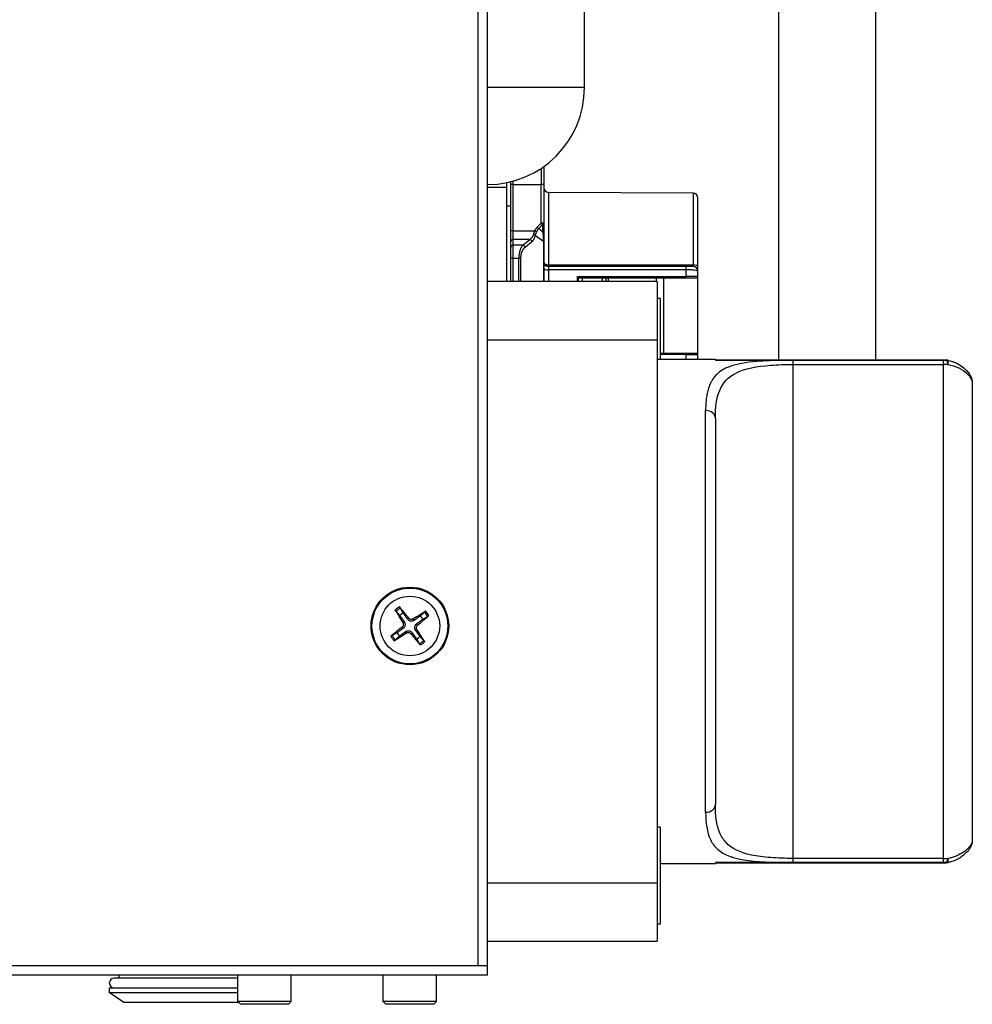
# Model space of a CAD drawing. Header units: millimetres. Extents: x 0 to 2376, y 0 to 1680.
# Tile 19 of 56: x 871 to 969, y 1182 to 1283. Entities that reach past the tile are written whole.
import ezdxf

# ---------------------------------------------------------------- set-up
doc = ezdxf.new("R2010")
doc.units = ezdxf.units.MM
doc.header["$LTSCALE"] = 0.2

# ---------------------------------------------------------------- blocks, each defined once
blk = doc.blocks.new('A$Ce4c96af9')
for p, q in [((211.9, 230.5), (211.9, 33)), ((212.9, 32), (212.9, 230.5)), ((242.9, 190), (242.9, 95.4)), ((252.9, 190), (252.9, 95.4)), ((222.9, 123.5), (222.9, 167)), ((222.9, 123.5), (212.9, 123.5)), ((218.45, 115.18), (218.45, 113.5)), ((218.7, 115.35), (218.7, 108.81)), ((214.9, 103.5), (214.9, 113.7)), ((215.3, 103.5), (215.3, 113.79)), ((215.55, 103.5), (215.55, 113.86)), ((214.9, 113.2), (212.9, 113.2)), ((215.55, 113.5), (215.3, 113.5)), ((215.55, 113.5), (218.45, 113.5)), ((218.45, 109.51), (218.45, 113.5)), ((218.7, 113.5), (218.45, 113.5)), ((219.2, 112.7), (219.2, 105.23)), ((234.1, 112.62), (219.2, 112.7)), ((234.1, 112.62), (234.1, 105.23)), ((234.6, 95.5), (234.6, 112.12)), ((214.9, 111.31), (215.3, 111.31)), ((215.55, 108.75), (215.3, 108.75)), ((215.55, 108.75), (217.8, 108.75)), ((217.8, 108.75), (217.99, 108.67)), ((218.04, 109.1), (218.45, 109.51)), ((218.04, 109.1), (218.19, 108.96)), ((218.19, 108.96), (218.59, 109.37)), ((218.19, 108.96), (218.59, 108.66)), ((218.7, 109.51), (218.45, 109.51)), ((218.45, 109.51), (218.59, 109.37)), ((218.59, 109.37), (218.59, 108.66)), ((217.27, 107.84), (215.55, 107.84)), ((216.55, 107.26), (217.27, 107.84)), ((216.76, 107.03), (217.49, 107.62)), ((217.85, 108.26), (218.67, 107.66)), ((218.67, 107.66), (218.67, 103.5)), ((218.7, 107.67), (218.7, 107.66)), ((218.7, 107.66), (218.7, 103.5)), ((216.55, 107.26), (215.55, 107.26)), ((215.55, 105.9), (215.3, 105.9)), ((215.55, 105.9), (216.13, 105.9)), ((216.13, 103.5), (216.13, 105.9)), ((216.13, 105.9), (216.35, 105.9)), ((216.35, 103.5), (216.35, 105.9)), ((219.2, 105.05), (219.2, 103.5)), ((234.1, 105.05), (219.2, 105.05)), ((233.4, 104.72), (219.2, 104.72)), ((233.4, 103.9), (233.4, 105.05)), ((222.2, 104.03), (233.4, 104.03)), ((222.3, 103.9), (224.75, 103.9)), ((222.69, 103.5), (222.69, 103.9)), ((224.75, 103.9), (225.12, 103.9)), ((224.75, 103.5), (224.75, 103.9)), ((225.12, 103.9), (225.12, 103.5)), ((225.22, 103.9), (234.5, 103.9)), ((225.38, 103.5), (225.38, 103.9)), ((230.29, 103.9), (230.29, 103.5)), ((231.07, 103.9), (231.07, 96.1)), ((230.4, 103.5), (212.9, 103.5)), ((230.4, 103.5), (230.4, 35.5)), ((230.7, 101.75), (230.4, 101.75)), ((230.7, 101.75), (230.7, 95.5)), ((212.9, 97.5), (230.4, 97.5)), ((230.4, 95.5), (236.4, 95.5)), ((234.5, 96.1), (230.7, 96.1)), ((233.4, 95.97), (230.7, 95.97)), ((233.4, 95.5), (233.4, 96.1)), ((236.4, 95.5), (236.4, 95.4)), ((236.4, 95.4), (260.23, 95.4)), ((260.23, 95.4), (236.4, 95.4)), ((259.9, 95.39), (244.4, 95.39)), ((244.4, 95.39), (244.4, 43.61)), ((244.4, 94.96), (259.9, 94.96)), ((259.9, 95.39), (259.9, 43.61)), ((260.23, 95.4), (260.23, 95.4)), ((262.9, 93.11), (262.9, 45.89)), ((235.4, 48.79), (235.4, 90.21)), ((236.4, 89.41), (236.4, 49.59)), ((204.17, 68.34), (204.32, 68.44)), ((204.8, 68.8), (204.67, 68.69)), ((205.24, 68.73), (205.34, 68.58)), ((205.7, 68.1), (205.59, 68.23)), ((204.1, 67.9), (204.21, 67.77)), ((204.56, 67.27), (204.46, 67.42)), ((205, 67.2), (205.13, 67.31)), ((205.63, 67.66), (205.48, 67.56)), ((230.7, 47.25), (230.4, 47.25)), ((230.7, 47.25), (230.7, 37.25)), ((238.19, 44.16), (238.18, 44.16)), ((259.9, 44.04), (244.4, 44.04)), ((230.7, 43.5), (236.4, 43.5)), ((236.4, 43.61), (236.4, 43.5)), ((260.23, 43.61), (236.4, 43.61)), ((236.4, 43.6), (260.23, 43.6)), ((244.4, 43.61), (259.9, 43.61)), ((260.23, 43.6), (260.23, 43.61)), ((230.4, 41.5), (212.9, 41.5)), ((230.7, 37.25), (230.4, 37.25)), ((212.9, 35.5), (230.4, 35.5)), ((-187.1, 33), (212.9, 33)), ((212.9, 32), (-187.1, 32)), ((187.15, 31.7), (174.4, 31.7)), ((174.9, 32), (174.9, 31.7)), ((187.15, 29.28), (187.15, 32)), ((192.65, 29.28), (192.65, 32)), ((202.15, 29.28), (202.15, 32)), ((207.65, 29.28), (207.65, 32)), ((173.9, 30.7), (187.15, 30.7)), ((173.9, 30.7), (173.9, 30.2)), ((173.9, 30.2), (187.15, 30.2)), ((175.4, 29.2), (173.9, 30.2)), ((187.22, 29.2), (175.4, 29.2)), ((192.65, 29.28), (187.15, 29.28)), ((187.42, 29), (187.15, 29.28)), ((192.38, 29), (187.42, 29)), ((192.38, 29), (192.65, 29.28)), ((207.65, 29.28), (202.15, 29.28)), ((202.42, 29), (202.15, 29.28)), ((207.38, 29), (202.42, 29)), ((207.38, 29), (207.65, 29.28))]:
    blk.add_line(p, q)
for radius in [4, 3.91, 3.07]:
    blk.add_circle((204.9, 68), radius)
for centre, radius, start, end in [((212.9, 123.5), 10, 270, 0), ((219.2, 113.2), 0.5, 180, 269.7), ((234.1, 112.12), 0.5, 0.0019, 89.7), ((219.2, 105.55), 0.5, 180, 270), ((234.1, 104.55), 0.5, 0, 90), ((234.5, 104), 0.1, 270, 360), ((234.5, 96), 0.1, 0, 90), ((260.23, 94.4), 1, 80.3, 90), ((204.9, 68), 2.23, 118.4931, 132.9664), ((204.9, 68), 2.07, 117.8788, 133.5807), ((204.9, 68), 1.5, 117.6194, 133.84), ((204.9, 68), 1.5, 27.6194, 43.84), ((204.9, 68), 2.07, 27.8788, 43.5807), ((204.9, 68), 2.23, 28.4931, 42.9664), ((204.9, 68), 2.07, 207.8788, 223.5807), ((204.9, 68), 1.5, 207.6194, 223.84), ((204.9, 68), 2.23, 208.4931, 222.9664), ((204.9, 68), 1.5, 297.6194, 313.84), ((204.9, 68), 2.07, 297.8788, 313.5807), ((204.9, 68), 2.23, 298.4931, 312.9664), ((260.23, 44.6), 1, 270, 279.7), ((174.4, 31.2), 0.5, 90, 270)]:
    blk.add_arc(centre, radius, start, end)
for centre, major_axis, ratio, start_param, end_param in [((218.69, 108.39), (0.423, 0.72), 0.902676, 1.278707, 1.710907), ((218.45, 109.51), (0.25, 0), 0.707107, 5.32787, 6.283185), ((218.45, 108.81), (0.25, 0), 0.707109, 5.327856, 6.283163), ((215.55, 107.62), (-0.25, 0), 0.906308, 4.712389, 6.283185), ((217.27, 107.62), (-0.157, 0.194), 0.803018, 4.136953, 5.4949), ((217.63, 108.26), (0.243, -0.059), 0.379612, 0.570974, 1.6631), ((218.45, 107.66), (0.25, 0), 0.000034, 5.75978, 6.283185), ((215.55, 107.03), (-0.25, 0), 0.906308, 4.712389, 6.283185), ((216.55, 107.03), (-0.157, 0.194), 0.803017, 4.137064, 5.494904), ((219.2, 104.88), (-0.5, 0), 0.334559, 0, 1.570796), ((219.2, 105.35), (-0.002, -0.3), 0.00338, 5.136635, 6.283185), ((219.2, 105.35), (0, -0.3), 0.005745, 5.136609, 6.283185), ((234.1, 105.02), (0.5, 0), 0.414108, 0, 1.56556), ((222.2, 104), (-0.0926, 0.0991), 0.143081, 3.495581, 4.869774), ((222.3, 104), (0, 0.1), 0.212557, 2.654345, 3.141593), ((259.99, 95.5), (-1.35, -0.01), 0.081798, 1.500442, 1.744477), ((260.04, 94.82), (-2.02, 0.01), 0.067988, 4.537608, 4.781647), ((260.23, 94.4), (-0.019, 1), 0.209752, 5.301148, 6.191232), ((260.23, 94.4), (-0.168, -0.986), 0.082367, 3.708295, 3.710109), ((260.23, 94.4), (0.168, 0.986), 0.082367, 5.328897, 6.283186), ((235.4, 89.41), (1, 0), 0.796449, 0, 1.570796), ((205.02, 68.08), (3.52, -5.46), 0.087156, 4.368276, 4.60726), ((204.79, 67.91), (-4.06, 5.07), 0.087156, 4.817518, 5.056502), ((204.98, 67.88), (-5.46, -3.52), 0.087156, 4.368276, 4.60726), ((204.81, 68.11), (5.07, 4.06), 0.087156, 4.817518, 5.056502), ((204.99, 67.89), (-5.07, -4.06), 0.087156, 4.817518, 5.056502), ((204.82, 68.12), (5.46, 3.52), 0.087156, 4.368276, 4.60726), ((205.01, 68.09), (4.06, -5.07), 0.087156, 4.817518, 5.056502), ((204.78, 67.92), (-3.52, 5.46), 0.087156, 4.368276, 4.60726), ((235.4, 49.59), (1, 0), 0.796449, 4.712389, 6.283185), ((260.04, 44.18), (-2.02, -0.01), 0.067988, 1.501539, 1.745577), ((260.23, 44.6), (-0.019, -1), 0.209752, 0.091953, 0.982037), ((260.23, 44.6), (0.168, -0.986), 0.082367, 5.714669, 5.716483), ((260.23, 44.6), (0.168, -0.986), 0.082367, 6.283185, 7.237474), ((259.99, 43.5), (-1.35, 0.01), 0.081798, 4.538708, 4.782743)]:
    blk.add_ellipse(centre, major_axis=major_axis, ratio=ratio, start_param=start_param, end_param=end_param)
for points in [[(218.7, 115.35), (218.7, 115.23), (218.7, 115.12), (218.7, 115.04)], [(217.8, 108.75), (217.73, 108.62), (217.67, 108.49), (217.63, 108.36)], [(218.7, 108.81), (218.7, 108.81), (218.7, 108.8), (218.7, 108.8)], [(217.63, 108.36), (217.56, 108.12), (217.43, 107.94), (217.27, 107.84)], [(219.2, 105.23), (224.17, 105.23), (229.13, 105.23), (234.1, 105.23)], [(222.27, 103.5), (222.27, 103.64), (222.28, 103.78), (222.29, 103.91)]]:
    blk.add_open_spline(points, degree=3)
for points, knots in [([(217.8, 108.75), (217.8, 108.75), (217.8, 108.76), (217.81, 108.78), (217.82, 108.79), (217.83, 108.81), (217.84, 108.83), (217.85, 108.86), (217.86, 108.87), (217.88, 108.9), (217.89, 108.92), (217.9, 108.94), (217.92, 108.96), (217.94, 108.98), (217.97, 109.03), (217.99, 109.05), (218.02, 109.08), (218.03, 109.09), (218.04, 109.1)], [-0.9999997, -0.9999997, -0.9999997, -0.9999997, -0.8955322, -0.8955322, -0.7918104, -0.7918104, -0.6893215, -0.6893215, -0.590331, -0.590331, -0.5, -0.5, -0.5, -0.3273347, -0.3273347, -0.1441245, -0.1441245, 0, 0, 0, 0]), ([(217.85, 108.26), (217.85, 108.26), (217.85, 108.27), (217.85, 108.28), (217.85, 108.28), (217.86, 108.3), (217.86, 108.31), (217.87, 108.33), (217.87, 108.34), (217.87, 108.35), (217.88, 108.36), (217.88, 108.38), (217.89, 108.4), (217.89, 108.41), (217.9, 108.43), (217.9, 108.44), (217.91, 108.45), (217.91, 108.46), (217.91, 108.46), (217.91, 108.46), (217.91, 108.46), (217.92, 108.51), (217.94, 108.55), (217.96, 108.61), (217.97, 108.64), (217.99, 108.67)], [0.0000005, 0.0000005, 0.0000005, 0.0000005, 0.0661903, 0.0661903, 0.132795, 0.132795, 0.2001699, 0.2001699, 0.25, 0.25, 0.25, 0.3020698, 0.3020698, 0.3556292, 0.3556292, 0.4097345, 0.4097345, 0.4642902, 0.4642902, 0.5, 0.5, 0.5, 0.8030159, 0.8030159, 1, 1, 1, 1]), ([(218.59, 108.66), (218.59, 108.66), (218.59, 108.66), (218.6, 108.64), (218.6, 108.62), (218.6, 108.58), (218.61, 108.56), (218.61, 108.51), (218.61, 108.49), (218.62, 108.46), (218.62, 108.45), (218.62, 108.44), (218.62, 108.42), (218.62, 108.4), (218.63, 108.36), (218.63, 108.33), (218.63, 108.29), (218.63, 108.27), (218.64, 108.23), (218.64, 108.22), (218.64, 108.2), (218.64, 108.15), (218.65, 108.11), (218.65, 108.01), (218.65, 107.97), (218.66, 107.89), (218.66, 107.84), (218.66, 107.76), (218.67, 107.72), (218.67, 107.67), (218.67, 107.67), (218.67, 107.66)], [0, 0, 0, 0, 0.0000016, 0.0000016, 0.0808396, 0.0808396, 0.1586359, 0.1586359, 0.2326962, 0.2326962, 0.25, 0.25, 0.25, 0.3066168, 0.3066168, 0.3710108, 0.3710108, 0.4436359, 0.4436359, 0.5, 0.5, 0.5, 0.6447276, 0.6447276, 0.762799, 0.762799, 0.8813995, 0.8813995, 0.9883137, 0.9883137, 1, 1, 1, 1]), ([(218.7, 108.8), (218.7, 108.68), (218.7, 108.55), (218.7, 108.25), (218.7, 108.08), (218.7, 107.9)], [0, 0, 0, 0, 0.0526345, 0.0526345, 0.1083086, 0.1083086, 0.1083086, 0.1083086]), ([(217.49, 107.62), (217.49, 107.62), (217.5, 107.62), (217.51, 107.63), (217.51, 107.64), (217.52, 107.64), (217.53, 107.65), (217.54, 107.66), (217.55, 107.67), (217.56, 107.68), (217.57, 107.69), (217.58, 107.7), (217.59, 107.71), (217.6, 107.72), (217.61, 107.73), (217.62, 107.75), (217.62, 107.75), (217.62, 107.76), (217.63, 107.76), (217.64, 107.78), (217.65, 107.8), (217.66, 107.81), (217.67, 107.83), (217.68, 107.84), (217.69, 107.86), (217.7, 107.87), (217.7, 107.89), (217.71, 107.9), (217.72, 107.91), (217.72, 107.92), (217.73, 107.93), (217.73, 107.94), (217.73, 107.94), (217.73, 107.94), (217.75, 107.97), (217.76, 108), (217.77, 108.03), (217.79, 108.06), (217.8, 108.09), (217.8, 108.11), (217.82, 108.16), (217.83, 108.2), (217.85, 108.25), (217.85, 108.25), (217.85, 108.26), (217.85, 108.26)], [0.0000001, 0.0000001, 0.0000001, 0.0000001, 0.0498883, 0.0498883, 0.0498883, 0.0999162, 0.0999162, 0.0999162, 0.146822, 0.146822, 0.146822, 0.1923634, 0.1923634, 0.1923634, 0.2359766, 0.2359766, 0.2359766, 0.25, 0.25, 0.25, 0.3058897, 0.3058897, 0.3058897, 0.3647772, 0.3647772, 0.3647772, 0.424418, 0.424418, 0.424418, 0.4838904, 0.4838904, 0.4838904, 0.5, 0.5, 0.5, 0.6291562, 0.6291562, 0.6291562, 0.75, 0.75, 0.75, 0.9818984, 0.9818984, 0.9818984, 0.9999999, 0.9999999, 0.9999999, 0.9999999]), ([(218.7, 107.9), (218.7, 107.88), (218.7, 107.86), (218.7, 107.84), (218.7, 107.82), (218.7, 107.8), (218.7, 107.78), (218.7, 107.75), (218.7, 107.73), (218.7, 107.71), (218.7, 107.7), (218.7, 107.68), (218.7, 107.67)], [-0.1960732, -0.1960732, -0.1960732, -0.1960732, -0.1601289, -0.1601289, -0.1601289, -0.1119675, -0.1119675, -0.1119675, -0.0544214, -0.0544214, -0.0544214, -0.0035328, -0.0035328, -0.0035328, -0.0035328]), ([(216.55, 107.26), (216.51, 107.22), (216.48, 107.18), (216.42, 107.1), (216.39, 107.06), (216.37, 107.02), (216.37, 107), (216.36, 106.99), (216.34, 106.95), (216.33, 106.93), (216.31, 106.89), (216.31, 106.87), (216.29, 106.83), (216.28, 106.81), (216.26, 106.76), (216.26, 106.74), (216.25, 106.72), (216.25, 106.71), (216.24, 106.7), (216.23, 106.67), (216.23, 106.65), (216.22, 106.6), (216.21, 106.58), (216.2, 106.53), (216.2, 106.51), (216.19, 106.47), (216.18, 106.45), (216.18, 106.42), (216.18, 106.4), (216.17, 106.38), (216.17, 106.37), (216.17, 106.35), (216.17, 106.34), (216.17, 106.34), (216.16, 106.32), (216.16, 106.3), (216.15, 106.25), (216.15, 106.22), (216.14, 106.17), (216.14, 106.14), (216.14, 106.09), (216.14, 106.06), (216.13, 106), (216.13, 105.97), (216.13, 105.92), (216.13, 105.91), (216.13, 105.9)], [0, 0, 0, 0, 0.144515, 0.144515, 0.25, 0.25, 0.25, 0.306106, 0.306106, 0.359744, 0.359744, 0.412033, 0.412033, 0.462317, 0.462317, 0.5, 0.5, 0.5, 0.510786, 0.510786, 0.54325, 0.54325, 0.576961, 0.576961, 0.611788, 0.611788, 0.647699, 0.647699, 0.683813, 0.683813, 0.719853, 0.719853, 0.75, 0.75, 0.75, 0.79957, 0.79957, 0.849677, 0.849677, 0.895197, 0.895197, 0.93946, 0.93946, 0.982018, 0.982018, 1, 1, 1, 1]), ([(216.35, 105.9), (216.35, 105.91), (216.35, 105.92), (216.35, 105.94), (216.35, 105.96), (216.35, 105.99), (216.35, 106.01), (216.35, 106.03), (216.36, 106.06), (216.36, 106.08), (216.36, 106.11), (216.36, 106.13), (216.37, 106.16), (216.37, 106.18), (216.37, 106.21), (216.37, 106.23), (216.38, 106.24), (216.38, 106.25), (216.38, 106.26), (216.38, 106.27), (216.38, 106.28), (216.38, 106.29), (216.39, 106.3), (216.39, 106.32), (216.39, 106.33), (216.39, 106.34), (216.4, 106.36), (216.4, 106.38), (216.41, 106.39), (216.41, 106.41), (216.42, 106.43), (216.42, 106.44), (216.42, 106.45), (216.42, 106.45), (216.43, 106.49), (216.45, 106.53), (216.46, 106.56), (216.46, 106.57), (216.46, 106.58), (216.47, 106.59), (216.48, 106.61), (216.49, 106.64), (216.5, 106.66), (216.52, 106.71), (216.54, 106.75), (216.56, 106.79), (216.58, 106.81), (216.59, 106.83), (216.6, 106.85), (216.61, 106.86), (216.61, 106.86), (216.62, 106.87), (216.62, 106.88), (216.63, 106.89), (216.64, 106.9), (216.65, 106.91), (216.66, 106.93), (216.67, 106.94), (216.67, 106.94), (216.68, 106.95), (216.68, 106.95), (216.69, 106.96), (216.7, 106.97), (216.71, 106.98), (216.72, 106.99), (216.73, 107), (216.73, 107), (216.74, 107.01), (216.75, 107.02), (216.75, 107.02), (216.76, 107.02), (216.76, 107.03), (216.76, 107.03)], [0, 0, 0, 0, 0.029267, 0.029267, 0.029267, 0.08246, 0.08246, 0.08246, 0.125, 0.125, 0.125, 0.175993, 0.175993, 0.175993, 0.22942, 0.22942, 0.22942, 0.25, 0.25, 0.25, 0.283049, 0.283049, 0.283049, 0.316023, 0.316023, 0.316023, 0.348703, 0.348703, 0.348703, 0.380527, 0.380527, 0.380527, 0.392857, 0.392857, 0.392857, 0.478232, 0.478232, 0.478232, 0.5, 0.5, 0.5, 0.562869, 0.562869, 0.562869, 0.684796, 0.684796, 0.684796, 0.75, 0.75, 0.75, 0.787056, 0.787056, 0.787056, 0.82517, 0.82517, 0.82517, 0.863283, 0.863283, 0.863283, 0.875, 0.875, 0.875, 0.909164, 0.909164, 0.909164, 0.944039, 0.944039, 0.944039, 0.979585, 0.979585, 0.979585, 1, 1, 1, 1]), ([(218.7, 105.55), (218.7, 105.54), (218.7, 105.53), (218.7, 105.51), (218.7, 105.51), (218.71, 105.5), (218.71, 105.49), (218.71, 105.49), (218.71, 105.49), (218.71, 105.48), (218.71, 105.48), (218.72, 105.46), (218.73, 105.45), (218.74, 105.42), (218.75, 105.41), (218.77, 105.38), (218.78, 105.37), (218.8, 105.35), (218.81, 105.34), (218.83, 105.33), (218.83, 105.33), (218.83, 105.33), (218.83, 105.33), (218.84, 105.33), (218.84, 105.32), (218.85, 105.32), (218.85, 105.32), (218.85, 105.32), (218.86, 105.31), (218.87, 105.31), (218.88, 105.3), (218.9, 105.29), (218.92, 105.28), (218.95, 105.27), (218.97, 105.26), (218.99, 105.25), (219, 105.25), (219.02, 105.25), (219.04, 105.24), (219.07, 105.24), (219.08, 105.24), (219.12, 105.23), (219.15, 105.23), (219.18, 105.23), (219.19, 105.23), (219.2, 105.23)], [0, 0, 0, 0, 0.00512698, 0.00512698, 0.0077244, 0.0077244, 0.00953397, 0.00953397, 0.01055465, 0.01055465, 0.01236862, 0.01236862, 0.01894615, 0.01894615, 0.02604108, 0.02604108, 0.03245545, 0.03245545, 0.0368194, 0.0368194, 0.03799663, 0.03799663, 0.03832914, 0.03832914, 0.03999146, 0.03999146, 0.04092203, 0.04092203, 0.04226031, 0.04226031, 0.04617744, 0.04617744, 0.0517875, 0.0517875, 0.05825657, 0.05825657, 0.05915213, 0.05915213, 0.06522783, 0.06522783, 0.06838531, 0.06838531, 0.07723815, 0.07723815, 0.07946887, 0.07946887, 0.07946887, 0.07946887]), ([(234.6, 104.55), (234.6, 104.57), (234.57, 104.59), (234.46, 104.63), (234.37, 104.65), (234.15, 104.68), (234.02, 104.7), (233.72, 104.71), (233.56, 104.72), (233.4, 104.72)], [0, 0, 0, 0, 0.25, 0.25, 0.5, 0.5, 0.75, 0.75, 1, 1, 1, 1]), ([(234.1, 105.23), (234.1, 105.17), (234.1, 105.13), (234.1, 105.07), (234.1, 105.05), (234.1, 105.05)], [-1, -1, -1, -1, -0.5, -0.5, 0, 0, 0, 0]), ([(222.17, 103.5), (222.17, 103.63), (222.18, 103.76), (222.19, 103.93), (222.19, 103.98), (222.2, 104.03)], [0.93287259, 0.93287259, 0.93287259, 0.93287259, 0.9817512, 0.9817512, 0.99999986, 0.99999986, 0.99999986, 0.99999986]), ([(225.22, 103.9), (225.2, 103.9), (225.18, 103.9), (225.16, 103.9), (225.15, 103.9), (225.13, 103.9), (225.12, 103.9)], [0, 0, 0, 0, 0.00005683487, 0.00005683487, 0.00005683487, 0.00009677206, 0.00009677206, 0.00009677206, 0.00009677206]), ([(234.6, 104), (234.6, 104), (234.6, 104), (234.59, 104), (234.59, 104), (234.59, 104), (234.59, 104), (234.58, 104.01), (234.57, 104.01), (234.56, 104.01), (234.55, 104.01), (234.53, 104.01), (234.52, 104.01), (234.5, 104.01), (234.49, 104.01), (234.47, 104.01), (234.46, 104.01), (234.45, 104.01), (234.45, 104.01), (234.43, 104.02), (234.42, 104.02), (234.41, 104.02), (234.39, 104.02), (234.38, 104.02), (234.36, 104.02), (234.35, 104.02), (234.33, 104.02), (234.31, 104.02), (234.3, 104.02), (234.28, 104.02), (234.26, 104.02), (234.24, 104.02), (234.22, 104.02), (234.2, 104.02), (234.18, 104.02), (234.16, 104.02), (234.14, 104.02), (234.13, 104.02), (234.12, 104.02), (234.1, 104.02), (234.09, 104.02), (234.09, 104.02), (234.08, 104.02), (234.06, 104.02), (234.03, 104.02), (234, 104.02), (233.98, 104.03), (233.96, 104.03), (233.94, 104.03), (233.93, 104.03), (233.91, 104.03), (233.9, 104.03), (233.89, 104.03), (233.88, 104.03), (233.87, 104.03), (233.86, 104.03), (233.85, 104.03), (233.84, 104.03), (233.74, 104.03), (233.64, 104.03), (233.53, 104.03), (233.49, 104.03), (233.44, 104.03), (233.4, 104.03)], [0, 0, 0, 0, 0.0142324, 0.0142324, 0.0142324, 0.0159548, 0.0159548, 0.0159548, 0.0318954, 0.0318954, 0.0318954, 0.0470112, 0.0470112, 0.0470112, 0.0592382, 0.0592382, 0.0592382, 0.0638298, 0.0638298, 0.0638298, 0.071783, 0.071783, 0.071783, 0.079776, 0.079776, 0.079776, 0.0878159, 0.0878159, 0.0878159, 0.0958472, 0.0958472, 0.0958472, 0.1038157, 0.1038157, 0.1038157, 0.1118063, 0.1118063, 0.1118063, 0.1168994, 0.1168994, 0.1168994, 0.1197969, 0.1197969, 0.1197969, 0.1286749, 0.1286749, 0.1286749, 0.1363081, 0.1363081, 0.1363081, 0.140517, 0.140517, 0.140517, 0.1433655, 0.1433655, 0.1433655, 0.1473545, 0.1473545, 0.1473545, 0.1792953, 0.1792953, 0.1792953, 0.1922707, 0.1922707, 0.1922707, 0.1922707]), ([(233.4, 95.97), (233.44, 95.97), (233.49, 95.97), (233.57, 95.97), (233.62, 95.97), (233.7, 95.97), (233.75, 95.97), (233.81, 95.97), (233.84, 95.97), (233.91, 95.97), (233.95, 95.97), (234.03, 95.98), (234.06, 95.98), (234.14, 95.98), (234.17, 95.98), (234.22, 95.98), (234.24, 95.98), (234.29, 95.98), (234.32, 95.98), (234.37, 95.98), (234.4, 95.98), (234.44, 95.99), (234.46, 95.99), (234.49, 95.99), (234.5, 95.99), (234.53, 95.99), (234.54, 95.99), (234.57, 95.99), (234.57, 95.99), (234.59, 96), (234.59, 96), (234.6, 96), (234.6, 96), (234.6, 96)], [-1, -1, -1, -1, -0.931913, -0.931913, -0.863857, -0.863857, -0.795745, -0.795745, -0.75, -0.75, -0.680113, -0.680113, -0.610201, -0.610201, -0.540148, -0.540148, -0.5, -0.5, -0.43056, -0.43056, -0.361113, -0.361113, -0.291535, -0.291535, -0.25, -0.25, -0.181263, -0.181263, -0.112534, -0.112534, -0.043689, -0.043689, 0, 0, 0, 0]), ([(244.4, 95.39), (244.2, 95.39), (244.01, 95.39), (243.81, 95.39), (243.61, 95.39), (243.4, 95.39), (243.2, 95.38), (243, 95.38), (242.79, 95.37), (242.59, 95.37), (242.39, 95.36), (242.18, 95.36), (241.98, 95.35), (241.93, 95.35), (241.87, 95.34), (241.82, 95.34), (241.57, 95.33), (241.34, 95.32), (241.11, 95.3), (239.95, 95.22), (238.96, 95.08), (238.17, 94.84), (238.06, 94.8), (237.95, 94.77), (237.85, 94.73), (237.7, 94.67), (237.57, 94.62), (237.45, 94.56), (237.32, 94.5), (237.21, 94.43), (237.1, 94.36), (236.68, 94.1), (236.36, 93.78), (236.11, 93.41), (236.05, 93.31), (236, 93.22), (235.95, 93.12), (235.93, 93.09), (235.92, 93.06), (235.9, 93.03), (235.83, 92.89), (235.77, 92.74), (235.72, 92.58), (235.67, 92.43), (235.62, 92.27), (235.58, 92.1), (235.54, 91.94), (235.51, 91.76), (235.49, 91.58), (235.46, 91.41), (235.44, 91.22), (235.43, 91.03), (235.41, 90.84), (235.41, 90.65), (235.4, 90.45), (235.4, 90.37), (235.4, 90.29), (235.4, 90.21)], [0, 0, 0, 0, 0.059147, 0.059147, 0.059147, 0.120068, 0.120068, 0.120068, 0.182137, 0.182137, 0.182137, 0.246037, 0.246037, 0.246037, 0.263869, 0.263869, 0.263869, 0.342068, 0.342068, 0.342068, 0.735381, 0.735381, 0.735381, 0.791607, 0.791607, 0.791607, 0.867235, 0.867235, 0.867235, 0.94136, 0.94136, 0.94136, 1.227985, 1.227985, 1.227985, 1.298168, 1.298168, 1.298168, 1.319344, 1.319344, 1.319344, 1.417554, 1.417554, 1.417554, 1.515558, 1.515558, 1.515558, 1.61336, 1.61336, 1.61336, 1.711075, 1.711075, 1.711075, 1.808734, 1.808734, 1.808734, 1.847082, 1.847082, 1.847082, 1.847082]), ([(236.4, 89.41), (236.4, 90.51), (236.64, 92.45), (238.24, 94.3), (241.25, 94.89), (243.62, 94.96), (244.4, 94.96)], [-1.847082, -1.847082, -1.847082, -1.847082, -1.319344, -0.791607, -0.263869, 0, 0, 0, 0]), ([(260.39, 94.96), (260.79, 94.9), (261.55, 94.64), (262.58, 93.91), (262.9, 93.34), (262.9, 93.11)], [-0.2852788, -0.2852788, -0.2852788, -0.2852788, -0.2037706, -0.1222624, 0, 0, 0, 0]), ([(260.4, 95.38), (260.7, 95.33), (261, 95.23), (261.55, 94.96), (261.8, 94.79), (262.24, 94.42), (262.43, 94.21), (262.65, 93.9), (262.71, 93.79), (262.8, 93.6), (262.84, 93.51), (262.88, 93.32), (262.9, 93.22), (262.9, 93.11)], [0.0001989, 0.0001989, 0.0001989, 0.0001989, 0.0935475, 0.0935475, 0.1865726, 0.1865726, 0.2811753, 0.2811753, 0.327905, 0.327905, 0.3622191, 0.3622191, 0.3978541, 0.3978541, 0.3978541, 0.3978541]), ([(260.4, 95.38), (260.69, 95.33), (260.98, 95.24), (261.52, 94.98), (261.78, 94.81), (262.22, 94.44), (262.42, 94.23), (262.64, 93.91), (262.7, 93.81), (262.79, 93.62), (262.83, 93.53), (262.88, 93.33), (262.9, 93.22), (262.9, 93.11)], [0.0001989, 0.0001989, 0.0001989, 0.0001989, 0.0902436, 0.0902436, 0.1827876, 0.1827876, 0.2793808, 0.2793808, 0.3247903, 0.3247903, 0.3605152, 0.3605152, 0.3977615, 0.3977615, 0.3977615, 0.3977615]), ([(203.47, 69.5), (203.47, 69.51), (203.46, 69.51), (203.45, 69.53), (203.44, 69.54), (203.42, 69.56), (203.41, 69.58), (203.4, 69.6), (203.39, 69.62), (203.38, 69.63)], [0.04272856, 0.04272856, 0.04272856, 0.04272856, 0.04646968, 0.04646968, 0.0511089, 0.0511089, 0.05581605, 0.05581605, 0.05997866, 0.05997866, 0.05997866, 0.05997866]), ([(203.84, 69.96), (203.85, 69.95), (203.86, 69.93), (203.87, 69.91), (203.89, 69.9), (203.9, 69.87), (203.91, 69.86), (203.92, 69.84), (203.93, 69.84), (203.93, 69.83)], [0.01456007, 0.01456007, 0.01456007, 0.01456007, 0.01872268, 0.01872268, 0.02342983, 0.02342983, 0.02806906, 0.02806906, 0.03181018, 0.03181018, 0.03181018, 0.03181018]), ([(206.4, 69.43), (206.41, 69.43), (206.41, 69.44), (206.43, 69.45), (206.44, 69.46), (206.46, 69.48), (206.48, 69.49), (206.5, 69.5), (206.52, 69.51), (206.53, 69.52)], [0.04272856, 0.04272856, 0.04272856, 0.04272856, 0.04646968, 0.04646968, 0.0511089, 0.0511089, 0.05581605, 0.05581605, 0.05997866, 0.05997866, 0.05997866, 0.05997866]), ([(206.86, 69.06), (206.85, 69.05), (206.83, 69.04), (206.81, 69.03), (206.8, 69.01), (206.77, 69), (206.76, 68.99), (206.74, 68.98), (206.74, 68.97), (206.73, 68.97)], [0.01456007, 0.01456007, 0.01456007, 0.01456007, 0.01872268, 0.01872268, 0.02342983, 0.02342983, 0.02806906, 0.02806906, 0.03181018, 0.03181018, 0.03181018, 0.03181018]), ([(204.17, 68.34), (204.2, 68.31), (204.21, 68.27), (204.23, 68.18), (204.23, 68.13), (204.21, 68.05), (204.19, 68.01), (204.15, 67.95), (204.13, 67.92), (204.1, 67.9)], [-0.20360088, -0.20360088, -0.20360088, -0.20360088, -0.1911011, -0.1911011, -0.17860132, -0.17860132, -0.16607721, -0.16607721, -0.15692427, -0.15692427, -0.15692427, -0.15692427]), ([(204.32, 68.44), (204.34, 68.4), (204.37, 68.36), (204.39, 68.29), (204.4, 68.25), (204.41, 68.16), (204.41, 68.12), (204.4, 68.04), (204.38, 68), (204.35, 67.92), (204.33, 67.89), (204.28, 67.83), (204.25, 67.8), (204.21, 67.77)], [-0.09047595, -0.09047595, -0.09047595, -0.09047595, -0.07674426, -0.07674426, -0.0647331, -0.0647331, -0.05272193, -0.05272193, -0.04071077, -0.04071077, -0.0286996, -0.0286996, -0.01496792, -0.01496792, -0.01496792, -0.01496792]), ([(205.34, 68.58), (205.3, 68.56), (205.26, 68.53), (205.19, 68.51), (205.15, 68.5), (205.06, 68.49), (205.02, 68.49), (204.94, 68.5), (204.9, 68.52), (204.82, 68.55), (204.79, 68.57), (204.73, 68.62), (204.7, 68.65), (204.67, 68.69)], [-0.09047595, -0.09047595, -0.09047595, -0.09047595, -0.07674426, -0.07674426, -0.0647331, -0.0647331, -0.05272193, -0.05272193, -0.04071077, -0.04071077, -0.0286996, -0.0286996, -0.01496792, -0.01496792, -0.01496792, -0.01496792]), ([(205.24, 68.73), (205.21, 68.7), (205.17, 68.69), (205.08, 68.67), (205.03, 68.67), (204.95, 68.69), (204.91, 68.71), (204.85, 68.75), (204.82, 68.77), (204.8, 68.8)], [-0.20360088, -0.20360088, -0.20360088, -0.20360088, -0.1911011, -0.1911011, -0.17860132, -0.17860132, -0.16607721, -0.16607721, -0.15692427, -0.15692427, -0.15692427, -0.15692427]), ([(205.48, 67.56), (205.46, 67.6), (205.43, 67.64), (205.41, 67.71), (205.4, 67.75), (205.39, 67.84), (205.39, 67.88), (205.4, 67.96), (205.42, 68), (205.45, 68.08), (205.47, 68.11), (205.52, 68.17), (205.55, 68.2), (205.59, 68.23)], [-0.09047595, -0.09047595, -0.09047595, -0.09047595, -0.07674426, -0.07674426, -0.0647331, -0.0647331, -0.05272193, -0.05272193, -0.04071077, -0.04071077, -0.0286996, -0.0286996, -0.01496792, -0.01496792, -0.01496792, -0.01496792]), ([(205.63, 67.66), (205.6, 67.69), (205.59, 67.73), (205.57, 67.82), (205.57, 67.87), (205.59, 67.95), (205.61, 67.99), (205.65, 68.05), (205.67, 68.08), (205.7, 68.1)], [-0.20360086, -0.20360086, -0.20360086, -0.20360086, -0.19110109, -0.19110109, -0.17860131, -0.17860131, -0.16607719, -0.16607719, -0.15692426, -0.15692426, -0.15692426, -0.15692426]), ([(202.94, 66.94), (202.95, 66.95), (202.97, 66.96), (202.99, 66.97), (203, 66.99), (203.03, 67), (203.04, 67.01), (203.06, 67.02), (203.06, 67.03), (203.07, 67.03)], [0.01456007, 0.01456007, 0.01456007, 0.01456007, 0.01872268, 0.01872268, 0.02342983, 0.02342983, 0.02806906, 0.02806906, 0.03181018, 0.03181018, 0.03181018, 0.03181018]), ([(204.46, 67.42), (204.5, 67.44), (204.54, 67.47), (204.61, 67.49), (204.65, 67.5), (204.74, 67.51), (204.78, 67.51), (204.86, 67.5), (204.9, 67.48), (204.98, 67.45), (205.01, 67.43), (205.07, 67.38), (205.1, 67.35), (205.13, 67.31)], [-0.09047595, -0.09047595, -0.09047595, -0.09047595, -0.07674426, -0.07674426, -0.0647331, -0.0647331, -0.05272193, -0.05272193, -0.04071077, -0.04071077, -0.0286996, -0.0286996, -0.01496792, -0.01496792, -0.01496792, -0.01496792]), ([(204.56, 67.27), (204.59, 67.3), (204.63, 67.31), (204.72, 67.33), (204.77, 67.33), (204.85, 67.31), (204.89, 67.29), (204.95, 67.25), (204.98, 67.23), (205, 67.2)], [-0.20360088, -0.20360088, -0.20360088, -0.20360088, -0.1911011, -0.1911011, -0.17860132, -0.17860132, -0.16607721, -0.16607721, -0.15692427, -0.15692427, -0.15692427, -0.15692427]), ([(203.4, 66.57), (203.39, 66.57), (203.39, 66.56), (203.37, 66.55), (203.36, 66.54), (203.34, 66.52), (203.32, 66.51), (203.3, 66.5), (203.28, 66.49), (203.27, 66.48)], [0.04272856, 0.04272856, 0.04272856, 0.04272856, 0.04646968, 0.04646968, 0.0511089, 0.0511089, 0.05581605, 0.05581605, 0.05997866, 0.05997866, 0.05997866, 0.05997866]), ([(205.96, 66.04), (205.95, 66.05), (205.94, 66.07), (205.93, 66.09), (205.91, 66.1), (205.9, 66.13), (205.89, 66.14), (205.88, 66.16), (205.87, 66.16), (205.87, 66.17)], [0.01456007, 0.01456007, 0.01456007, 0.01456007, 0.01872268, 0.01872268, 0.02342983, 0.02342983, 0.02806906, 0.02806906, 0.03181018, 0.03181018, 0.03181018, 0.03181018]), ([(206.33, 66.5), (206.33, 66.49), (206.34, 66.49), (206.35, 66.47), (206.36, 66.46), (206.38, 66.44), (206.39, 66.42), (206.4, 66.4), (206.41, 66.38), (206.42, 66.37)], [0.04272856, 0.04272856, 0.04272856, 0.04272856, 0.04646968, 0.04646968, 0.0511089, 0.0511089, 0.05581605, 0.05581605, 0.05997866, 0.05997866, 0.05997866, 0.05997866]), ([(235.4, 48.79), (235.4, 47.69), (235.6, 46.26), (236.81, 44.59), (238.72, 43.87), (241.77, 43.64), (243.52, 43.61), (244.4, 43.61)], [0, 0, 0, 0, 0.527747, 0.79162, 1.319367, 1.58324, 1.847113, 1.847113, 1.847113, 1.847113]), ([(244.4, 44.04), (243.62, 44.04), (242.06, 44.09), (239.35, 44.42), (237.65, 45.27), (236.58, 47.04), (236.4, 48.49), (236.4, 49.59)], [-1.847113, -1.847113, -1.847113, -1.847113, -1.58324, -1.319367, -0.79162, -0.527747, 0, 0, 0, 0]), ([(262.9, 45.89), (262.9, 45.74), (262.74, 45.33), (261.91, 44.54), (260.99, 44.13), (260.39, 44.04)], [-0.2852788, -0.2852788, -0.2852788, -0.2852788, -0.2037706, -0.1222624, 0, 0, 0, 0]), ([(262.9, 45.89), (262.9, 45.76), (262.88, 45.64), (262.81, 45.41), (262.76, 45.3), (262.6, 45.01), (262.47, 44.84), (262.13, 44.48), (261.89, 44.28), (261.38, 43.94), (261.1, 43.81), (260.67, 43.67), (260.53, 43.64), (260.4, 43.62)], [0, 0, 0, 0, 0.0419857, 0.0419857, 0.0886859, 0.0886859, 0.1652163, 0.1652163, 0.2624374, 0.2624374, 0.3561837, 0.3561837, 0.3977415, 0.3977415, 0.3977415, 0.3977415])]:
    blk.add_open_spline(points, degree=3, knots=knots)
for points, weights in [([(203.47, 69.5), (203.7, 69.26), (203.86, 69.08)], [1.07090462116, 1.10005830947, 1.10095181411]), ([(203.86, 69.08), (204.17, 68.65), (204.32, 68.44)], [1, 1.44873413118, 1.8284082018]), ([(204.2, 69.33), (204.09, 69.54), (203.93, 69.83)], [1.1009518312, 1.10005832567, 1.07090463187]), ([(204.67, 68.69), (204.52, 68.9), (204.2, 69.33)], [1.8284082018, 1.44873413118, 1]), ([(205.98, 69.04), (205.55, 68.73), (205.34, 68.58)], [1, 1.44873413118, 1.8284082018]), ([(206.4, 69.43), (206.16, 69.2), (205.98, 69.04)], [1.07090462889, 1.10005832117, 1.10095182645]), ([(205.59, 68.23), (205.8, 68.38), (206.23, 68.7)], [1.8284082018, 1.44873413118, 1]), ([(206.23, 68.7), (206.44, 68.81), (206.73, 68.97)], [1.10095182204, 1.10005831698, 1.07090462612]), ([(203.57, 67.3), (203.36, 67.19), (203.07, 67.03)], [1.10095183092, 1.10005832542, 1.0709046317]), ([(204.21, 67.77), (204, 67.62), (203.57, 67.3)], [1.8284082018, 1.44873413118, 1]), ([(203.82, 66.96), (204.25, 67.27), (204.46, 67.42)], [1, 1.44873413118, 1.8284082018]), ([(205.13, 67.31), (205.28, 67.1), (205.6, 66.67)], [1.8284082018, 1.44873413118, 1]), ([(205.94, 66.92), (205.63, 67.35), (205.48, 67.56)], [1, 1.44873413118, 1.8284082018]), ([(203.4, 66.57), (203.64, 66.8), (203.82, 66.96)], [1.07090462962, 1.10005832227, 1.1009518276]), ([(205.6, 66.67), (205.71, 66.46), (205.87, 66.17)], [1.10095183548, 1.10005832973, 1.07090463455]), ([(206.33, 66.5), (206.1, 66.74), (205.94, 66.92)], [1.07090462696, 1.10005831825, 1.10095182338])]:
    blk.add_rational_spline(points, weights, degree=2)

msp = doc.modelspace()

# ---------------------------------------------------------------- block references
msp.add_blockref('A$Ce4c96af9', (705.892, 1152.638))

doc.saveas('drawing.dxf')
